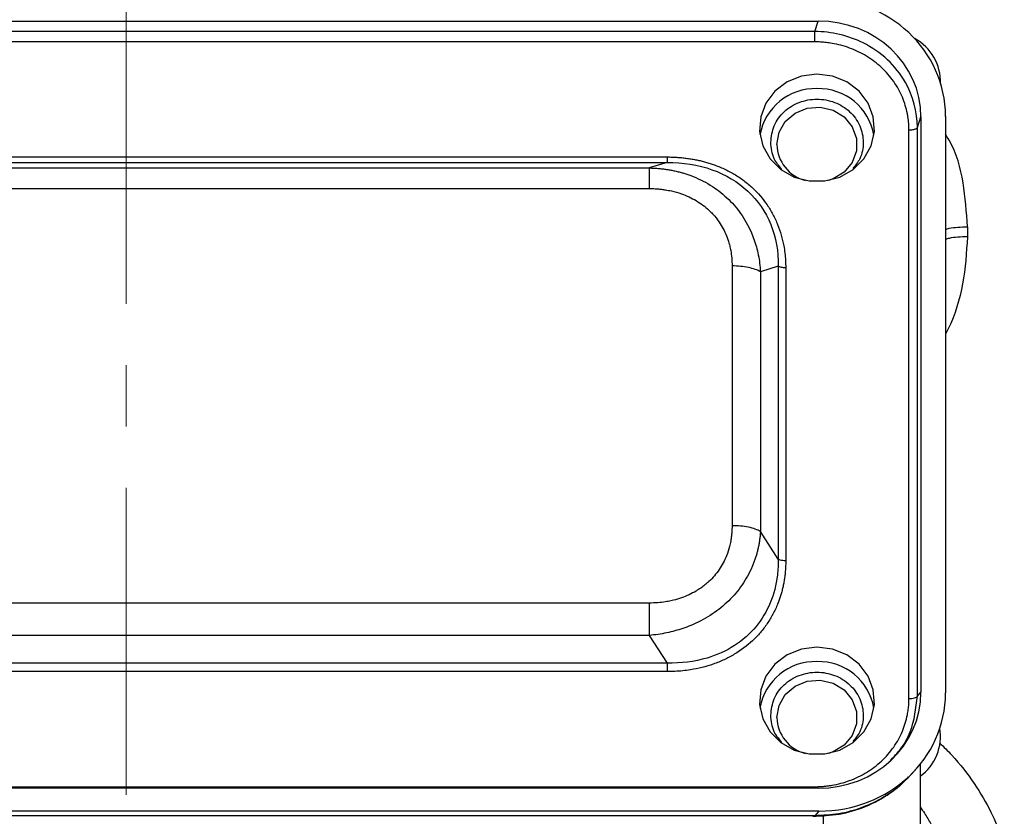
# Model space of a CAD drawing. Header units: inches. Extents: x 0.6 to 16.3, y 0.2 to 11.5.
# Tile 5 of 23: x 4.4 to 6, y 5.5 to 6.8. Entities that reach past the tile are written whole.
import ezdxf

# ---------------------------------------------------------------- set-up
doc = ezdxf.new("R2010")
doc.units = ezdxf.units.IN
doc.header["$MEASUREMENT"] = 0
doc.linetypes.add('CENTERX2', pattern=[0.8, 0.5, -0.1, 0.1, -0.1])

msp = doc.modelspace()

# ---------------------------------------------------------------- linework, layer by layer
at = {"color": 7, "linetype": 'CENTERX2', "lineweight": 18}
msp.add_line((4.5751, 3.9551), (4.5751, 9.7795), dxfattribs=at)
at = {"color": 7, "linetype": 'Continuous', "lineweight": 25}
for p, q in [((3.4484, 6.8156), (5.7024, 6.8156)), ((5.6967, 6.7986), (5.7024, 6.8156)), ((5.6967, 6.7986), (3.4542, 6.7986)), ((5.6967, 6.7816), (3.4542, 6.7816)), ((5.8641, 6.6423), (5.8698, 6.6593)), ((5.8698, 6.6593), (5.8698, 5.722)), ((5.9097, 6.6604), (5.9097, 5.7209)), ((5.8641, 5.7158), (5.8641, 6.6423)), ((5.8503, 5.7116), (5.8503, 6.6382)), ((3.6947, 6.5942), (5.4561, 6.5942)), ((3.6947, 6.5853), (5.4561, 6.5853)), ((5.4561, 6.5853), (5.427, 6.5763)), ((3.7238, 6.5763), (5.427, 6.5763)), ((3.7238, 6.5427), (5.427, 6.5427)), ((5.9456, 6.4805), (5.9456, 6.4641)), ((5.5621, 6.4166), (5.5621, 5.9934)), ((5.6374, 6.4161), (5.6083, 6.407)), ((5.6083, 6.407), (5.6083, 5.9839)), ((5.6374, 6.4161), (5.6374, 5.9387)), ((5.6495, 6.4136), (5.6495, 5.9362)), ((5.6374, 5.9387), (5.6083, 5.9839)), ((5.427, 5.8673), (3.7238, 5.8673)), ((5.427, 5.8146), (3.7238, 5.8146)), ((5.427, 5.8146), (5.4561, 5.7695)), ((5.4561, 5.7695), (3.6947, 5.7695)), ((5.4561, 5.7556), (3.6947, 5.7556)), ((5.8641, 5.7158), (5.8698, 5.722)), ((5.8203, 5.6107), (5.8236, 5.6145)), ((5.8684, 5.6046), (5.8684, 5.4479)), ((5.8533, 5.5874), (5.8609, 5.5958)), ((3.4542, 5.5682), (5.6967, 5.5682)), ((5.7024, 5.5657), (3.4484, 5.5657)), ((5.7036, 5.5285), (3.4472, 5.5285)), ((5.6967, 5.5209), (3.4542, 5.5209)), ((5.7036, 5.5285), (5.6967, 5.5209)), ((5.6967, 5.5206), (5.6967, 5.5207))]:
    msp.add_line(p, q, dxfattribs=at)
at = {"color": 8, "linetype": 'Continuous', "lineweight": 25}
for p, q in [((5.6967, 5.5207), (5.6967, 5.5209)), ((5.7105, 5.5214), (5.7105, 5.4214))]:
    msp.add_line(p, q, dxfattribs=at)
at = {"color": 7, "linetype": 'Continuous', "lineweight": 25, "flags": 128}
for points in [[(5.7004, 6.7291), (5.6751, 6.7259), (5.6517, 6.7164), (5.6319, 6.7014), (5.6172, 6.6819), (5.6087, 6.6595), (5.607, 6.6357), (5.6121, 6.6124), (5.6239, 6.5913), (5.6413, 6.5739), (5.6631, 6.5615), (5.6876, 6.5551), (5.7132, 6.5551), (5.7377, 6.5615), (5.7595, 6.5739), (5.7769, 6.5913), (5.7887, 6.6124), (5.7939, 6.6357), (5.7921, 6.6595), (5.7836, 6.6819), (5.7689, 6.7014), (5.7491, 6.7164), (5.7257, 6.7259), (5.7004, 6.7291)], [(5.6351, 6.6145), (5.6386, 6.6343), (5.6488, 6.6519), (5.6647, 6.6655), (5.6844, 6.6736), (5.7058, 6.6752), (5.7266, 6.6703), (5.7447, 6.6593), (5.7579, 6.6435), (5.7648, 6.6245), (5.7648, 6.6044), (5.7579, 6.5854), (5.7447, 6.5696), (5.7266, 6.5586), (5.719, 6.556)], [(5.7004, 5.7956), (5.6751, 5.7923), (5.6517, 5.7828), (5.6319, 5.7678), (5.6172, 5.7483), (5.6087, 5.7259), (5.607, 5.7021), (5.6121, 5.6788), (5.6239, 5.6577), (5.6413, 5.6403), (5.6631, 5.6279), (5.6876, 5.6215), (5.7132, 5.6215), (5.7377, 5.6279), (5.7595, 5.6403), (5.7769, 5.6577), (5.7887, 5.6788), (5.7939, 5.7021), (5.7921, 5.7259), (5.7836, 5.7483), (5.7689, 5.7678), (5.7491, 5.7828), (5.7257, 5.7923), (5.7004, 5.7956)], [(5.6351, 5.6809), (5.6386, 5.7007), (5.6488, 5.7183), (5.6647, 5.7319), (5.6844, 5.74), (5.7058, 5.7417), (5.7266, 5.7367), (5.7447, 5.7258), (5.7579, 5.7099), (5.7648, 5.6909), (5.7648, 5.6708), (5.7579, 5.6518), (5.7447, 5.636), (5.7266, 5.625), (5.719, 5.6224)]]:
    msp.add_lwpolyline(points, dxfattribs=at)
at = {"color": 7, "linetype": 'Continuous', "lineweight": 25}
for centre, radius, start, end in [((5.8217, 6.7165), 0.08, 358.3696, 61.7257), ((5.6975, 6.6142), 0.0913, 88.2051, 170.1417), ((5.7033, 6.6142), 0.0913, 9.8583, 91.7949), ((5.6968, 6.6159), 0.0618, 181.3599, 255.8883), ((5.6975, 5.6807), 0.0913, 88.2051, 170.1417), ((5.7033, 5.6807), 0.0913, 9.8583, 91.7949), ((5.6968, 5.6823), 0.0618, 181.3599, 255.8883), ((5.8217, 5.6501), 0.08, 305.6853, 9.7255)]:
    msp.add_arc(centre, radius, start, end, dxfattribs=at)
for centre, major_axis, start_param, end_param in [((5.6972, 6.6544), (0.2087, 0.0437), 6.091166, 7.631805), ((5.6972, 6.6544), (0.1694, 0.0355), 6.091166, 7.631805), ((5.6972, 5.7269), (0.1694, -0.0355), 4.934566, 6.475204), ((5.6972, 5.7269), (0.2087, -0.0437), 4.934566, 6.475204)]:
    msp.add_ellipse(centre, major_axis=major_axis, ratio=0.927683, start_param=start_param, end_param=end_param, dxfattribs=at)
for points, knots in [([(5.8641, 6.6423), (5.864, 6.6679), (5.8572, 6.6932), (5.8367, 6.7292), (5.8268, 6.7418), (5.8152, 6.7526), (5.8035, 6.7635), (5.7901, 6.7728), (5.7514, 6.792), (5.7242, 6.7984), (5.6967, 6.7986)], [-0.770319, -0.770319, -0.770319, -0.770319, -0.291086, -0.291086, 0, 0, 0, 0.291086, 0.291086, 0.770319, 0.770319, 0.770319, 0.770319]), ([(5.6967, 6.7816), (5.6967, 6.7847), (5.6967, 6.7881), (5.6967, 6.7943), (5.6967, 6.797), (5.6967, 6.7986)], [0, 0, 0, 0, 0.5, 0.5, 1, 1, 1, 1]), ([(5.8503, 6.6382), (5.8503, 6.64), (5.8502, 6.6435), (5.8499, 6.6488), (5.8494, 6.6541), (5.8487, 6.6594), (5.8473, 6.6674), (5.8446, 6.6782), (5.8397, 6.6916), (5.8334, 6.7047), (5.8229, 6.7215), (5.8063, 6.7406), (5.7859, 6.7561), (5.7679, 6.7659), (5.7539, 6.7717), (5.7396, 6.7763), (5.7268, 6.7791), (5.7156, 6.7806), (5.7061, 6.7815), (5.6998, 6.7816), (5.6967, 6.7816)], [0, 0, 0, 0, 0.023626, 0.047176, 0.070682, 0.094174, 0.117683, 0.179628, 0.241479, 0.305607, 0.36968, 0.500006, 0.630331, 0.694347, 0.758532, 0.820326, 0.882328, 0.921469, 0.960645, 1, 1, 1, 1]), ([(5.6251, 6.618), (5.6262, 6.6272), (5.6285, 6.6457), (5.6459, 6.6691), (5.6708, 6.6847), (5.7004, 6.6902), (5.73, 6.6847), (5.755, 6.6691), (5.7719, 6.6456), (5.7775, 6.6182), (5.7732, 6.5929), (5.763, 6.5806), (5.7589, 6.5756)], [0, 0, 0, 0, 0.103307, 0.206614, 0.309921, 0.413227, 0.516534, 0.619841, 0.723148, 0.826455, 0.929762, 1, 1, 1, 1]), ([(5.6433, 6.5737), (5.6385, 6.5793), (5.6276, 6.5922), (5.626, 6.6087), (5.6251, 6.618)], [0, 0, 0, 0, 0.432719, 1, 1, 1, 1]), ([(5.4561, 6.5942), (5.4587, 6.5941), (5.4641, 6.5941), (5.472, 6.5937), (5.4798, 6.5931), (5.4875, 6.5922), (5.4951, 6.5911), (5.5026, 6.5898), (5.5099, 6.5882), (5.5172, 6.5864), (5.5244, 6.5843), (5.5351, 6.5807), (5.5492, 6.5751), (5.5659, 6.5663), (5.5815, 6.5559), (5.6005, 6.54), (5.6165, 6.5213), (5.629, 6.5005), (5.6366, 6.4841), (5.6425, 6.467), (5.6461, 6.4514), (5.6482, 6.4376), (5.6493, 6.4257), (5.6494, 6.4176), (5.6495, 6.4136)], [0, 0, 0, 0, 0.026129, 0.051939, 0.077458, 0.102718, 0.127749, 0.152583, 0.177254, 0.201795, 0.226241, 0.250626, 0.313505, 0.375609, 0.437994, 0.500125, 0.624453, 0.686513, 0.749436, 0.811552, 0.874857, 0.916009, 0.957679, 1, 1, 1, 1]), ([(5.4561, 6.5853), (5.4821, 6.5855), (5.507, 6.5814), (5.5517, 6.5655), (5.5715, 6.5536), (5.6041, 6.5233), (5.6167, 6.5048), (5.6335, 6.4632), (5.6377, 6.4402), (5.6374, 6.4161)], [0, 0, 0, 0, 0.25, 0.25, 0.5, 0.5, 0.75, 0.75, 1, 1, 1, 1]), ([(5.427, 6.5763), (5.4294, 6.5762), (5.4343, 6.5761), (5.4414, 6.5756), (5.4485, 6.5749), (5.4555, 6.5739), (5.4623, 6.5728), (5.4691, 6.5714), (5.4757, 6.5698), (5.4821, 6.5681), (5.4885, 6.5661), (5.5037, 6.5607), (5.5268, 6.5495), (5.5544, 6.5285), (5.5771, 6.5026), (5.5905, 6.4788), (5.598, 6.46), (5.6019, 6.4475), (5.605, 6.4344), (5.6073, 6.4209), (5.6079, 6.4117), (5.6083, 6.407)], [0, 0, 0, 0, 0.025943, 0.051607, 0.076996, 0.102117, 0.126975, 0.151577, 0.175928, 0.200034, 0.223903, 0.247541, 0.37503, 0.500018, 0.625003, 0.752495, 0.799994, 0.848444, 0.897896, 0.948399, 1, 1, 1, 1]), ([(5.427, 6.5427), (5.429, 6.5427), (5.4335, 6.5426), (5.4402, 6.5423), (5.4459, 6.5417), (5.4504, 6.5411), (5.4557, 6.5403), (5.4657, 6.5385), (5.4828, 6.5336), (5.5001, 6.5256), (5.5146, 6.516), (5.5235, 6.5086), (5.5325, 6.4994), (5.5432, 6.486), (5.5518, 6.4697), (5.5563, 6.4564), (5.5586, 6.4483), (5.5602, 6.4403), (5.5618, 6.4293), (5.562, 6.4209), (5.5621, 6.4166)], [0, 0, 0, 0, 0.027953, 0.06248, 0.093813, 0.108953, 0.125183, 0.170089, 0.250622, 0.375467, 0.437776, 0.500013, 0.541512, 0.624539, 0.749383, 0.812084, 0.833748, 0.874854, 0.934772, 1, 1, 1, 1]), ([(5.6083, 6.407), (5.6036, 6.4099), (5.5968, 6.4123), (5.5807, 6.4157), (5.5714, 6.4166), (5.5621, 6.4166)], [0, 0, 0, 0, 0.5, 0.5, 1, 1, 1, 1]), ([(5.6495, 6.4136), (5.647, 6.4136), (5.6446, 6.4138), (5.6404, 6.4147), (5.6386, 6.4153), (5.6374, 6.4161)], [0, 0, 0, 0, 0.5, 0.5, 1, 1, 1, 1]), ([(5.5621, 5.9934), (5.5621, 5.9916), (5.562, 5.9874), (5.5616, 5.9812), (5.561, 5.9758), (5.5605, 5.9717), (5.5596, 5.9666), (5.5576, 5.9574), (5.5524, 5.9414), (5.5439, 5.9252), (5.5335, 5.9117), (5.5256, 5.9034), (5.5158, 5.8949), (5.5014, 5.885), (5.484, 5.8769), (5.4697, 5.8727), (5.461, 5.8706), (5.4524, 5.8691), (5.4406, 5.8676), (5.4317, 5.8674), (5.427, 5.8673)], [0, 0, 0, 0, 0.027953, 0.06248, 0.093813, 0.108953, 0.125183, 0.170089, 0.250622, 0.375467, 0.437776, 0.500013, 0.541512, 0.624539, 0.749383, 0.812084, 0.833748, 0.874854, 0.934772, 1, 1, 1, 1]), ([(5.6083, 5.9839), (5.6081, 5.9817), (5.6078, 5.9774), (5.6071, 5.9709), (5.6061, 5.9645), (5.6049, 5.9582), (5.6034, 5.952), (5.6018, 5.9459), (5.5999, 5.9399), (5.5978, 5.934), (5.5956, 5.9282), (5.5895, 5.9143), (5.5771, 5.8932), (5.5544, 5.8675), (5.5268, 5.8462), (5.5018, 5.8333), (5.4821, 5.8259), (5.469, 5.8219), (5.4554, 5.8186), (5.4414, 5.8161), (5.4318, 5.8151), (5.427, 5.8146)], [0, 0, 0, 0, 0.0259434, 0.051607, 0.0769965, 0.1021174, 0.1269754, 0.1515768, 0.1759276, 0.2000342, 0.2239032, 0.2475414, 0.37503, 0.5000184, 0.6250031, 0.7524955, 0.7999952, 0.8484451, 0.8978971, 0.9484002, 1, 1, 1, 1]), ([(5.6374, 5.9387), (5.6375, 5.9299), (5.637, 5.9213), (5.6322, 5.881), (5.6202, 5.8522), (5.5812, 5.8051), (5.5536, 5.7874), (5.5011, 5.7718), (5.479, 5.769), (5.4561, 5.7695)], [-0.659058, -0.659058, -0.659058, -0.659058, -0.540771, -0.540771, -0.096174, -0.096174, 0.368584, 0.368584, 0.659058, 0.659058, 0.659058, 0.659058]), ([(5.6495, 5.9362), (5.6495, 5.9337), (5.6494, 5.9288), (5.649, 5.9214), (5.6484, 5.9141), (5.6474, 5.9069), (5.6463, 5.8998), (5.6448, 5.8928), (5.6431, 5.8859), (5.6411, 5.8791), (5.6389, 5.8725), (5.6351, 5.8624), (5.629, 5.8493), (5.6196, 5.8337), (5.6085, 5.8191), (5.5915, 5.8014), (5.5714, 5.7865), (5.5492, 5.7748), (5.5316, 5.7676), (5.5132, 5.7622), (5.4966, 5.7588), (5.4818, 5.7569), (5.469, 5.7558), (5.4604, 5.7557), (5.4561, 5.7556)], [0, 0, 0, 0, 0.026129, 0.051939, 0.077458, 0.102718, 0.127749, 0.152583, 0.177254, 0.201795, 0.226241, 0.250626, 0.313505, 0.375609, 0.437994, 0.500125, 0.624453, 0.686513, 0.749436, 0.811552, 0.874857, 0.916009, 0.957679, 1, 1, 1, 1]), ([(5.6251, 5.6845), (5.6262, 5.6937), (5.6285, 5.7121), (5.6459, 5.7355), (5.6708, 5.7511), (5.7004, 5.7566), (5.73, 5.7511), (5.755, 5.7355), (5.7719, 5.712), (5.7775, 5.6846), (5.7732, 5.6593), (5.763, 5.647), (5.7589, 5.642)], [0, 0, 0, 0, 0.1033069, 0.2066137, 0.3099206, 0.4132274, 0.5165343, 0.6198411, 0.723148, 0.8264549, 0.9297617, 1, 1, 1, 1]), ([(5.6967, 5.5682), (5.6986, 5.5682), (5.7024, 5.5682), (5.708, 5.5685), (5.7137, 5.569), (5.7193, 5.5697), (5.728, 5.571), (5.7395, 5.5735), (5.7539, 5.5781), (5.7679, 5.584), (5.7859, 5.5937), (5.8063, 5.6092), (5.8229, 5.6283), (5.8334, 5.6451), (5.8397, 5.6582), (5.8446, 5.6716), (5.8475, 5.6835), (5.8492, 5.6939), (5.8501, 5.7028), (5.8502, 5.7087), (5.8503, 5.7116)], [0, 0, 0, 0, 0.023626, 0.047176, 0.070682, 0.094174, 0.117683, 0.179628, 0.241479, 0.305607, 0.36968, 0.500006, 0.630331, 0.694347, 0.758532, 0.820326, 0.882328, 0.921469, 0.960645, 1, 1, 1, 1]), ([(5.8503, 5.7116), (5.8535, 5.7116), (5.8568, 5.712), (5.8618, 5.7135), (5.8635, 5.7146), (5.8641, 5.7158)], [0, 0, 0, 0, 0.5, 0.5, 1, 1, 1, 1]), ([(5.6433, 5.6401), (5.6385, 5.6457), (5.6276, 5.6586), (5.626, 5.6751), (5.6251, 5.6845)], [0, 0, 0, 0, 0.432719, 1, 1, 1, 1]), ([(5.6934, 5.52), (5.7079, 5.5206), (5.7373, 5.5218), (5.7803, 5.5348), (5.8207, 5.5561), (5.8425, 5.5771), (5.8535, 5.5876)], [0, 0, 0, 0, 0.240446, 0.489027, 0.743084, 1, 1, 1, 1]), ([(5.8492, 5.5843), (5.8469, 5.5815), (5.8361, 5.5686), (5.8103, 5.5507), (5.7745, 5.5331), (5.7358, 5.5226), (5.7099, 5.5214), (5.6967, 5.5209)], [0, 0, 0, 0, 0.064814, 0.30527, 0.549313, 0.769728, 1, 1, 1, 1])]:
    msp.add_open_spline(points, degree=3, knots=knots, dxfattribs=at)
for points in [[(5.8503, 6.6382), (5.8525, 6.6382), (5.8568, 6.6386), (5.8619, 6.6401), (5.8637, 6.6416), (5.8641, 6.6423)], [(5.4561, 6.5942), (5.4561, 6.5926), (5.4561, 6.5898), (5.4561, 6.5867), (5.4561, 6.5856), (5.4561, 6.5853)], [(5.427, 6.5763), (5.427, 6.5755), (5.427, 6.5729), (5.427, 6.5655), (5.427, 6.5553), (5.427, 6.547), (5.427, 6.5427)], [(5.6083, 5.9839), (5.606, 5.9853), (5.6003, 5.988), (5.5891, 5.9911), (5.5761, 5.993), (5.5668, 5.9934), (5.5621, 5.9934)], [(5.6495, 5.9362), (5.6479, 5.9362), (5.6446, 5.9364), (5.6403, 5.9373), (5.6382, 5.9382), (5.6374, 5.9387)], [(5.427, 5.8673), (5.427, 5.863), (5.427, 5.8538), (5.427, 5.8398), (5.427, 5.8263), (5.427, 5.8183), (5.427, 5.8146)], [(5.4561, 5.7695), (5.4561, 5.7682), (5.4561, 5.7653), (5.4561, 5.7604), (5.4561, 5.7572), (5.4561, 5.7556)]]:
    msp.add_open_spline(points, degree=3, dxfattribs=at)
at = {"color": 8, "linetype": 'Continuous', "lineweight": 25}
for points, knots in [([(5.9456, 6.4805), (5.944, 6.5043), (5.9407, 6.5519), (5.9273, 6.604), (5.9118, 6.628), (5.9097, 6.6311)], [0, 0, 0, 0, 0.464772, 0.930186, 1, 1, 1, 1]), ([(5.9097, 6.4763), (5.9117, 6.4769), (5.9219, 6.4797), (5.9351, 6.4801), (5.9456, 6.4805)], [0, 0, 0, 0, 0.196962, 1, 1, 1, 1]), ([(5.9456, 6.4641), (5.9439, 6.4384), (5.9405, 6.3869), (5.9246, 6.334), (5.9113, 6.3082), (5.9097, 6.3052)], [0, 0, 0, 0, 0.4681982, 0.9373721, 1, 1, 1, 1]), ([(5.9456, 6.4641), (5.9351, 6.4638), (5.9219, 6.4634), (5.9117, 6.4605), (5.9097, 6.4599)], [0, 0, 0, 0, 0.803038, 1, 1, 1, 1]), ([(5.8236, 5.6145), (5.8281, 5.6192), (5.84, 5.6321), (5.8581, 5.6655), (5.8617, 5.696), (5.8641, 5.7158)], [0, 0, 0, 0, 0.172998, 0.463963, 1, 1, 1, 1]), ([(5.9003, 5.6394), (5.9069, 5.6329), (5.9292, 5.6112), (5.9577, 5.5731), (5.9852, 5.5271), (6.0024, 5.4826), (6.0045, 5.4553), (6.0056, 5.4417)], [0, 0, 0, 0, 0.096106, 0.322972, 0.552891, 0.777426, 1, 1, 1, 1]), ([(5.8684, 5.5354), (5.8708, 5.5319), (5.8772, 5.5226), (5.8888, 5.5027), (5.9021, 5.4772), (5.9138, 5.4487), (5.9221, 5.4216), (5.9274, 5.3954), (5.9281, 5.3786), (5.9284, 5.3705)], [0, 0, 0, 0, 0.06096, 0.16167, 0.346313, 0.508951, 0.670486, 0.840091, 1, 1, 1, 1])]:
    msp.add_open_spline(points, degree=3, knots=knots, dxfattribs=at)

doc.saveas('drawing.dxf')
